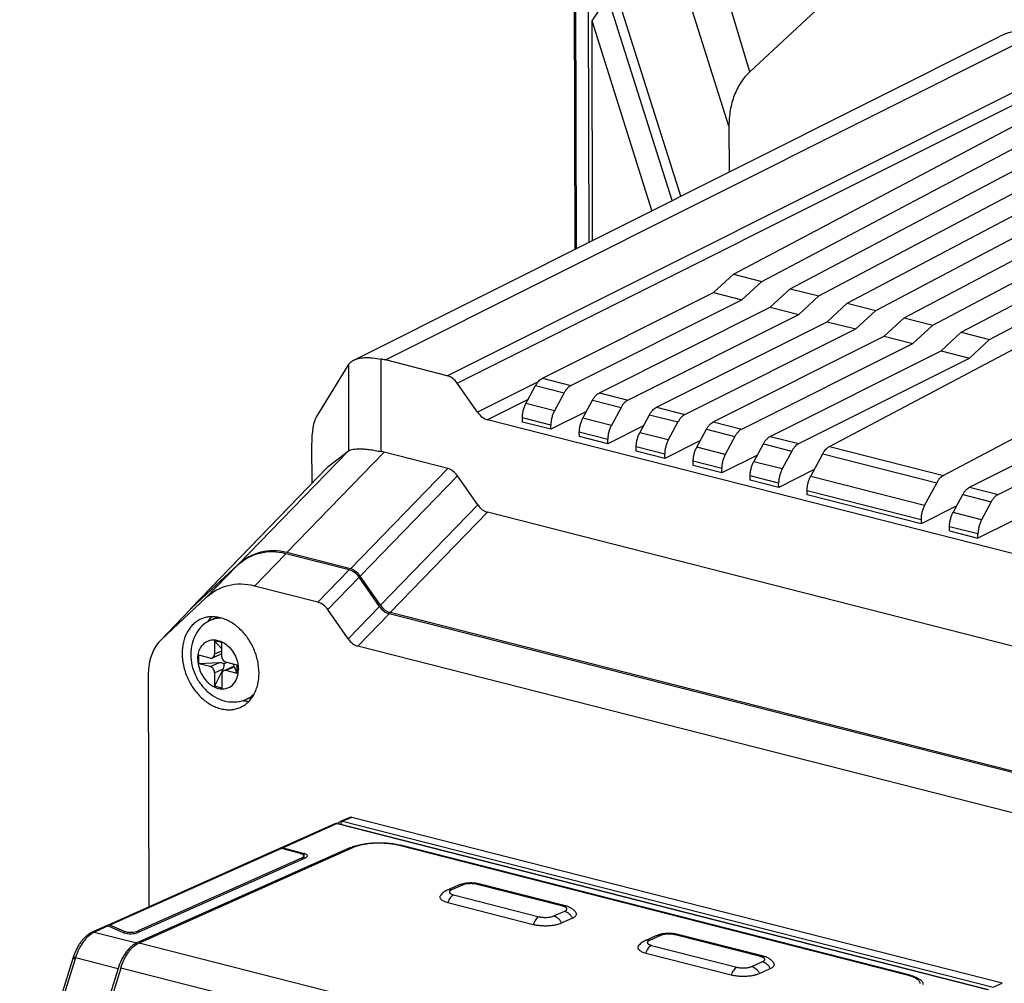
# Model space of a CAD drawing. Header units: millimetres. Extents: x 37 to 570, y 22 to 398.
# Tile 49 of 52: x 414 to 469, y 313 to 366. Entities that reach past the tile are written whole.
import ezdxf

# ---------------------------------------------------------------- set-up
doc = ezdxf.new("R2010")
doc.units = ezdxf.units.MM
doc.header["$LTSCALE"] = 32.67
doc.layers.add('00_COMPONENTS', color=7, linetype='CONTINUOUS')

msp = doc.modelspace()

# ---------------------------------------------------------------- linework, layer by layer
at = {"layer": '00_COMPONENTS', "color": 4}
for p, q in [((454.373, 363.461), (447.917, 385.155)), ((453.215, 360.431), (446.695, 381.075)), ((444.693, 353.598), (444.657, 369.185)), ((450.517, 356.516), (446.724, 368.526)), ((450.037, 356.276), (446.446, 367.644)), ((434.006, 347.364), (470.482, 365.642)), ((437.464, 346.483), (473.958, 364.756)), ((438.028, 346.063), (474.521, 364.337)), ((433.78, 342.244), (433.768, 347.417)), ((431.94, 347.105), (431.951, 342.285)), ((442.789, 346.343), (444.381, 345.937)), ((442.549, 346.144), (439.157, 344.445)), ((442.405, 345.93), (443.997, 345.524)), ((441.993, 345.164), (439.72, 344.026)), ((445.973, 345.531), (447.565, 345.126)), ((443.455, 344.519), (441.863, 344.925)), ((445.589, 345.118), (447.181, 344.712)), ((449.157, 344.72), (450.749, 344.314)), ((443.257, 343.731), (441.665, 344.136)), ((446.639, 343.707), (445.047, 344.113)), ((448.773, 344.306), (450.365, 343.9)), ((452.341, 343.908), (453.933, 343.502)), ((446.441, 342.919), (444.849, 343.325)), ((449.823, 342.895), (448.231, 343.301)), ((451.957, 343.495), (453.549, 343.089)), ((455.525, 343.096), (457.117, 342.69)), ((449.625, 342.107), (448.033, 342.513)), ((453.008, 342.083), (451.416, 342.489)), ((455.141, 342.683), (456.734, 342.277)), ((458.836, 342.534), (465.204, 340.91)), ((425.785, 335.935), (431.931, 342.271)), ((428.503, 336.598), (433.943, 342.207)), ((458.463, 342.126), (464.831, 340.502)), ((430.805, 341.407), (423.212, 333.542)), ((432.051, 335.693), (437.491, 341.302)), ((452.809, 341.295), (451.217, 341.701)), ((456.192, 341.272), (454.6, 341.678)), ((432.596, 335.283), (438.036, 340.892)), ((455.993, 340.484), (454.401, 340.89)), ((457.784, 340.866), (464.152, 339.242)), ((466.669, 340.255), (468.262, 339.849)), ((457.585, 340.078), (463.954, 338.454)), ((466.286, 339.842), (467.878, 339.436)), ((439.172, 339.264), (433.732, 333.655)), ((439.717, 338.854), (434.277, 333.245)), ((467.336, 338.431), (465.744, 338.837)), ((467.138, 337.643), (465.546, 338.048)), ((426.689, 334.729), (428.442, 336.536)), ((423.972, 334.065), (425.725, 335.872)), ((430.238, 333.824), (431.991, 335.631)), ((430.783, 333.414), (432.536, 335.221)), ((433.672, 333.593), (431.919, 331.785)), ((423.155, 333.482), (421.482, 331.749)), ((434.216, 333.183), (432.463, 331.375)), ((424.85, 331.099), (424.453, 330.921)), ((424.216, 330.229), (424.7, 330.445)), ((424.456, 329.886), (424.94, 330.102)), ((425.576, 330.222), (425.092, 330.006)), ((432.127, 321.799), (431.616, 321.585)), ((431.616, 321.585), (467.977, 312.314)), ((431.311, 321.452), (428.295, 320.105)), ((431.311, 321.452), (467.672, 312.181)), ((428.204, 320.065), (418.602, 315.777)), ((432.056, 320.116), (432.056, 320.055)), ((434.859, 320.25), (434.859, 320.21)), ((429.345, 319.541), (429.343, 319.456)), ((429.464, 319.511), (429.471, 319.783)), ((438.315, 318.019), (437.71, 317.748)), ((443.92, 316.841), (439.144, 318.058)), ((437.823, 317.469), (442.599, 316.251)), ((443.427, 316.291), (444.033, 316.561)), ((418.504, 315.733), (417.779, 315.41)), ((419.412, 315.348), (419.391, 315.442)), ((420.209, 315.378), (420.192, 315.454)), ((417.734, 315.389), (420.113, 314.782)), ((449.38, 315.198), (448.775, 314.927)), ((454.985, 314.02), (450.208, 315.237)), ((451.601, 306.782), (420.238, 314.778)), ((448.888, 314.648), (453.664, 313.43)), ((416.659, 313.889), (413.696, 304.349)), ((416.682, 313.962), (419.061, 313.355)), ((450.573, 305.387), (419.21, 313.383)), ((454.492, 313.47), (455.097, 313.74)), ((463.277, 312.963), (463.277, 313.005)), ((467.977, 312.314), (468.488, 312.529))]:
    msp.add_line(p, q, dxfattribs=at)
at = {"layer": '00_COMPONENTS', "color": 7}
for p, q in [((462.527, 371.043), (454.373, 363.461)), ((444.612, 353.557), (444.575, 369.62)), ((445.562, 366.32), (446.446, 367.644)), ((445.396, 353.95), (445.366, 366.941)), ((445.59, 354.048), (445.562, 366.32)), ((448.912, 355.712), (445.562, 366.32)), ((432.235, 347.355), (468.343, 365.449)), ((453.461, 352.16), (477.668, 364.939)), ((455.053, 351.754), (479.26, 364.534)), ((456.645, 351.348), (480.852, 364.128)), ((458.238, 350.942), (482.444, 363.722)), ((459.83, 350.537), (484.036, 363.316)), ((461.422, 350.131), (485.628, 362.91)), ((463.014, 349.725), (487.22, 362.504)), ((464.606, 349.319), (488.812, 362.098)), ((466.198, 348.913), (490.404, 361.692)), ((467.79, 348.507), (491.996, 361.287)), ((458.836, 342.534), (493.588, 360.881)), ((453.215, 360.431), (453.221, 357.871)), ((499.956, 359.257), (465.204, 340.91)), ((452.342, 351.127), (453.461, 352.16)), ((453.461, 352.16), (455.053, 351.754)), ((453.934, 350.721), (455.053, 351.754)), ((455.526, 350.315), (456.645, 351.348)), ((456.645, 351.348), (458.238, 350.942)), ((442.789, 346.343), (452.342, 351.127)), ((444.381, 345.937), (453.934, 350.721)), ((452.342, 351.127), (453.934, 350.721)), ((457.118, 349.909), (458.238, 350.942)), ((445.973, 345.531), (455.526, 350.315)), ((455.526, 350.315), (457.118, 349.909)), ((458.71, 349.503), (459.83, 350.537)), ((459.83, 350.537), (461.422, 350.131)), ((460.302, 349.097), (461.422, 350.131)), ((447.565, 345.126), (457.118, 349.909)), ((461.894, 348.692), (463.014, 349.725)), ((463.014, 349.725), (464.606, 349.319)), ((449.157, 344.72), (458.71, 349.503)), ((450.749, 344.314), (460.302, 349.097)), ((458.71, 349.503), (460.302, 349.097)), ((463.486, 348.286), (464.606, 349.319)), ((452.341, 343.908), (461.894, 348.692)), ((461.894, 348.692), (463.486, 348.286)), ((465.078, 347.88), (466.198, 348.913)), ((466.198, 348.913), (467.79, 348.507)), ((466.67, 347.474), (467.79, 348.507)), ((453.933, 343.502), (463.486, 348.286)), ((437.464, 346.483), (434.006, 347.364)), ((455.525, 343.096), (465.078, 347.88)), ((457.117, 342.69), (466.67, 347.474)), ((465.078, 347.88), (466.67, 347.474)), ((431.913, 347.063), (430.157, 344.215)), ((439.157, 344.445), (438.028, 346.063)), ((441.863, 344.925), (442.405, 345.93)), ((443.997, 345.524), (443.455, 344.519)), ((445.047, 344.113), (445.589, 345.118)), ((447.181, 344.712), (446.639, 343.707)), ((466.669, 340.255), (476.222, 345.039)), ((468.262, 339.849), (477.814, 344.633)), ((441.666, 343.896), (441.665, 344.136)), ((445.249, 344.488), (443.258, 343.49)), ((448.231, 343.301), (448.773, 344.306)), ((480.852, 333.54), (439.72, 344.026)), ((443.258, 343.49), (441.666, 343.896)), ((443.258, 343.49), (443.257, 343.731)), ((448.434, 343.676), (446.442, 342.679)), ((450.365, 343.9), (449.823, 342.895)), ((444.85, 343.084), (444.849, 343.325)), ((446.442, 342.679), (444.85, 343.084)), ((451.416, 342.489), (451.957, 343.495)), ((453.549, 343.089), (453.008, 342.083)), ((429.885, 342.6), (429.89, 340.463)), ((446.442, 342.679), (446.441, 342.919)), ((448.034, 342.273), (448.033, 342.513)), ((451.618, 342.864), (449.626, 341.867)), ((454.6, 341.678), (455.141, 342.683)), ((430.805, 341.407), (431.931, 342.271)), ((437.491, 341.302), (433.943, 342.207)), ((449.626, 341.867), (448.034, 342.273)), ((449.626, 341.867), (449.625, 342.107)), ((454.802, 342.052), (452.81, 341.055)), ((456.734, 342.277), (456.192, 341.272)), ((457.784, 340.866), (458.463, 342.126)), ((430.777, 341.382), (423.156, 333.487)), ((451.218, 341.461), (451.217, 341.701)), ((452.81, 341.055), (451.218, 341.461)), ((452.81, 341.055), (452.809, 341.295)), ((439.172, 339.264), (438.036, 340.892)), ((454.402, 340.649), (454.401, 340.89)), ((457.986, 341.241), (455.994, 340.243)), ((455.994, 340.243), (454.402, 340.649)), ((455.994, 340.243), (455.993, 340.484)), ((464.831, 340.502), (464.152, 339.242)), ((457.586, 339.837), (457.585, 340.078)), ((463.954, 338.214), (457.586, 339.837)), ((465.744, 338.837), (466.286, 339.842)), ((465.946, 339.211), (463.954, 338.214)), ((467.878, 339.436), (467.336, 338.431)), ((480.879, 328.36), (439.717, 338.854)), ((463.954, 338.454), (463.954, 338.214)), ((465.546, 337.808), (465.546, 338.048)), ((469.13, 338.4), (467.138, 337.402)), ((465.546, 337.808), (467.138, 337.402)), ((467.138, 337.402), (467.138, 337.643)), ((431.991, 335.631), (428.442, 336.536)), ((432.051, 335.693), (428.503, 336.598)), ((425.725, 335.872), (423.155, 333.482)), ((425.785, 335.935), (423.212, 333.542)), ((433.732, 333.655), (432.596, 335.283)), ((430.238, 333.824), (426.689, 334.729)), ((433.672, 333.593), (432.536, 335.221)), ((423.972, 334.065), (421.482, 331.749)), ((423.084, 333.412), (421.426, 331.695)), ((431.919, 331.785), (430.783, 333.414)), ((475.378, 322.689), (434.216, 333.183)), ((475.439, 322.751), (434.277, 333.245)), ((424.194, 332.909), (424.187, 332.901)), ((424.615, 332.992), (424.27, 332.837)), ((424.451, 331.674), (424.453, 330.921)), ((424.451, 331.674), (424.85, 331.234)), ((424.849, 331.573), (424.451, 331.674)), ((424.849, 331.573), (424.851, 330.82)), ((423.579, 330.392), (423.578, 330.862)), ((424.215, 330.7), (423.578, 330.862)), ((424.851, 330.938), (424.337, 330.708)), ((473.625, 320.882), (432.463, 331.375)), ((424.7, 330.445), (423.579, 330.392)), ((424.216, 330.229), (423.579, 330.392)), ((424.998, 330.377), (425.121, 330.466)), ((425.727, 330.314), (425.091, 330.477)), ((425.534, 330.253), (425.519, 330.364)), ((425.728, 329.844), (425.727, 330.314)), ((420.751, 329.794), (420.781, 316.796)), ((424.456, 329.886), (424.457, 329.133)), ((424.94, 330.102), (424.457, 329.133)), ((424.854, 329.785), (424.855, 329.032)), ((425.547, 330.255), (424.97, 329.998)), ((425.728, 329.844), (425.092, 330.006)), ((425.728, 329.844), (425.576, 330.222)), ((424.855, 329.032), (424.457, 329.133)), ((426.593, 328.563), (426.247, 328.409)), ((431.366, 321.456), (431.383, 321.481)), ((432.022, 321.795), (431.499, 321.578)), ((468.488, 312.529), (432.127, 321.799)), ((431.189, 321.444), (428.176, 320.098)), ((431.361, 321.458), (467.722, 312.187)), ((428.085, 320.057), (418.512, 315.783)), ((432.056, 320.116), (420.113, 314.782)), ((432.176, 320.109), (420.238, 314.778)), ((429.264, 319.774), (428.204, 320.065)), ((428.295, 320.105), (429.471, 319.783)), ((463.186, 312.988), (434.768, 320.233)), ((463.277, 313.005), (434.859, 320.25)), ((429.552, 319.55), (420.19, 315.369)), ((429.345, 319.541), (420.192, 315.454)), ((429.447, 319.642), (429.444, 319.501)), ((438.062, 318.001), (437.457, 317.731)), ((444.076, 316.858), (439.3, 318.076)), ((437.5, 317.042), (442.277, 315.824)), ((443.853, 315.9), (444.458, 316.17)), ((418.414, 315.739), (417.652, 315.399)), ((418.504, 315.733), (419.389, 315.357)), ((419.391, 315.442), (418.602, 315.777)), ((417.621, 315.385), (417.607, 315.378)), ((417.637, 315.392), (417.621, 315.385)), ((417.652, 315.399), (417.637, 315.392)), ((449.127, 315.18), (448.521, 314.91)), ((455.14, 314.037), (450.364, 315.255)), ((416.533, 313.919), (413.562, 304.351)), ((416.541, 313.943), (416.533, 313.919)), ((416.549, 313.967), (416.541, 313.943)), ((416.555, 313.988), (416.549, 313.967)), ((448.565, 314.221), (453.341, 313.003)), ((419.061, 313.355), (416.995, 306.702)), ((419.21, 313.383), (417.128, 306.68)), ((454.918, 313.079), (455.523, 313.349))]:
    msp.add_line(p, q, dxfattribs=at)
msp.add_lwpolyline([(417.607, 315.378), (417.581, 315.365), (417.543, 315.346), (417.506, 315.325), (417.469, 315.303), (417.432, 315.279), (417.395, 315.254), (417.358, 315.227), (417.322, 315.199), (417.286, 315.169), (417.251, 315.138), (417.215, 315.106), (417.181, 315.072), (417.147, 315.037), (417.113, 315.001), (417.08, 314.963), (417.047, 314.925), (417.015, 314.885), (416.984, 314.844), (416.954, 314.802), (416.924, 314.759), (416.894, 314.715), (416.866, 314.67), (416.838, 314.624), (416.811, 314.577), (416.785, 314.53), (416.76, 314.482), (416.735, 314.433), (416.712, 314.383), (416.689, 314.333), (416.667, 314.283), (416.645, 314.232), (416.625, 314.181), (416.605, 314.13), (416.586, 314.078), (416.568, 314.026), (416.555, 313.988)], dxfattribs=at)
for centre, radius, start, end in [((425.63, 331.757), 1.841, 142.8436, 148.0896), ((425.559, 331.809), 1.753, 139.7193, 142.8079), ((425.519, 331.843), 1.7, 136.4955, 139.7112), ((426.353, 330.158), 1.856, 259.9172, 263.7372), ((426.342, 330.061), 1.759, 263.7421, 269.9013), ((426.341, 329.986), 1.684, 269.948, 271.6392), ((437.369, 317.478), 0.36, 227.8758, 229.3365), ((444.369, 316.541), 0.369, 310.9109, 311.2898), ((448.433, 314.657), 0.36, 227.8758, 229.3365), ((455.433, 313.72), 0.369, 310.9109, 311.2898)]:
    msp.add_arc(centre, radius, start, end, dxfattribs=at)
at = {"layer": '00_COMPONENTS', "color": 4}
for centre, radius, start, end in [((424.105, 330.183), 1.627, 46.094, 47.138), ((438.205, 317.681), 0.35, 112.2725, 114.0637), ((417.682, 315.219), 0.176, 102.316, 115.008), ((418.948, 312.792), 2.867, 114.0605, 115.0587), ((449.269, 314.86), 0.35, 112.2725, 114.0637), ((420.628, 312.656), 4.157, 161.6969, 162.7445)]:
    msp.add_arc(centre, radius, start, end, dxfattribs=at)
at = {"layer": '00_COMPONENTS', "color": 7}
for centre, major_axis, ratio, start_param, end_param in [((470.493, 360.934), (-2.035, 4.569), 0.748507, -0.534085, 0.034033), ((434.017, 342.656), (-2.035, 4.569), 0.748507, -0.534085, -0.474136), ((433.003, 342.147), (-0.716, 5.212), 0.259427, 0.280243, 0.305004), ((437.467, 345.541), (-0.407, 0.914), 0.748515, -1.319176, -0.534081), ((430.83, 341.297), (-0.434, 3.108), 0.270071, 0.315418, 1.100507), ((439.718, 344.968), (-0.407, 0.914), 0.748515, -4.460769, -3.675674), ((432.987, 336.184), (-0.929, 6.143), 0.198472, 0.091216, 0.109145), ((433.954, 337.181), (-1.718, 4.975), 0.721628, -0.443484, -0.402504), ((431.465, 337.775), (-0.582, 3.667), 0.203751, 0.110132, 0.152336), ((437.494, 340.297), (-0.344, 0.995), 0.721628, -1.196012, -0.443484), ((439.715, 339.859), (-0.344, 0.995), 0.721628, -4.337605, -3.585077), ((428.454, 331.51), (-1.718, 4.975), 0.721628, -0.443484, 0.309043), ((428.514, 331.572), (-1.718, 4.975), 0.721628, -0.443484, 0.309043), ((431.993, 334.626), (-0.344, 0.995), 0.721628, -1.196012, -0.443484), ((432.054, 334.688), (-0.344, 0.995), 0.721628, -1.196012, -0.443484), ((426.701, 329.703), (-1.718, 4.975), 0.721628, -0.443484, 0.309043), ((430.24, 332.819), (-0.344, 0.995), 0.721628, -1.196012, -0.443484), ((434.214, 334.188), (-0.344, 0.995), 0.721628, -4.337605, -3.585077), ((434.274, 334.25), (-0.344, 0.995), 0.721628, -4.337605, -3.585077), ((424.813, 330.885), (-1.098, 2.946), 0.720373, 0.289755, 0.331959), ((424.871, 330.944), (-1.098, 2.946), 0.720373, 6.57294, 6.633829), ((423.141, 329.152), (-1.098, 2.946), 0.720373, 0.289755, 1.096305), ((432.461, 332.38), (-0.344, 0.995), 0.721628, -4.337605, -3.585077), ((424.701, 330.163), (0.42, 0.036), 0.669022, 0.729892, 1.51529), ((424.701, 330.163), (0.223, 0.345), 0.578984, -1.378354, -0.592956), ((425.577, 329.94), (-0.027, 0.316), 0.159714, -0.479518, 0.055506), ((432.377, 321.652), (0.331, -0.151), 0.1376, 2.485561, 2.546041), ((428.198, 319.779), (-0.102, 0.283), 0.739452, -0.479547, 0.055495), ((428.289, 319.82), (-0.102, 0.283), 0.739451, -0.479544, 0.281275), ((428.947, 319.642), (0.5, 0.001), 0.338049, -0.651329, 0.883803), ((429.154, 319.651), (0.5, 0.001), 0.338049, 5.631857, 7.166986), ((418.562, 315.477), (-0.156, 0.258), 0.489815, -0.595452, -0.060409), ((418.66, 315.52), (-0.156, 0.258), 0.489815, -0.595453, 0.308457), ((419.794, 315.555), (0.509, 0.01), 0.341831, -2.490935, -0.680063), ((419.792, 315.471), (0.509, 0.01), 0.341831, -2.490937, -0.680063)]:
    msp.add_ellipse(centre, major_axis=major_axis, ratio=ratio, start_param=start_param, end_param=end_param, dxfattribs=at)
for points, knots in [([(454.373, 363.461), (454.28, 363.375), (454.104, 363.188), (453.79, 362.766), (453.546, 362.279), (453.376, 361.751), (453.249, 361.178), (453.214, 360.731), (453.215, 360.431)], [0, 0, 0, 0, 0.113919, 0.230435, 0.472686, 0.599285, 0.729501, 1, 1, 1, 1]), ([(431.94, 347.105), (431.975, 347.156), (432.063, 347.254), (432.174, 347.325), (432.235, 347.355)], [0, 0, 0, 0, 0.479125, 1, 1, 1, 1]), ([(432.235, 347.355), (432.32, 347.398), (432.466, 347.446), (432.676, 347.482), (432.86, 347.497), (433.063, 347.498), (433.368, 347.481), (433.605, 347.446), (433.768, 347.417)], [0, 0, 0, 0, 0.185069, 0.292133, 0.410222, 0.539983, 0.681691, 1, 1, 1, 1]), ([(442.405, 345.93), (442.431, 345.977), (442.485, 346.065), (442.578, 346.182), (442.678, 346.277), (442.752, 346.325), (442.789, 346.343)], [0, 0, 0, 0, 0.28052, 0.542445, 0.782622, 1, 1, 1, 1]), ([(444.381, 345.937), (444.344, 345.919), (444.27, 345.871), (444.17, 345.777), (444.077, 345.66), (444.023, 345.571), (443.997, 345.524)], [0, 0, 0, 0, 0.217378, 0.457555, 0.71948, 1, 1, 1, 1]), ([(445.589, 345.118), (445.615, 345.165), (445.669, 345.254), (445.762, 345.371), (445.862, 345.465), (445.936, 345.513), (445.973, 345.531)], [0, 0, 0, 0, 0.28052, 0.542445, 0.782622, 1, 1, 1, 1]), ([(441.665, 344.136), (441.665, 344.204), (441.674, 344.34), (441.712, 344.543), (441.775, 344.74), (441.831, 344.865), (441.863, 344.925)], [0, 0, 0, 0, 0.246016, 0.499609, 0.753402, 1, 1, 1, 1]), ([(447.565, 345.126), (447.528, 345.107), (447.454, 345.059), (447.354, 344.965), (447.261, 344.848), (447.207, 344.759), (447.181, 344.712)], [0, 0, 0, 0, 0.217378, 0.457555, 0.71948, 1, 1, 1, 1]), ([(448.773, 344.306), (448.799, 344.353), (448.853, 344.442), (448.946, 344.559), (449.046, 344.653), (449.12, 344.701), (449.157, 344.72)], [0, 0, 0, 0, 0.28052, 0.542445, 0.782622, 1, 1, 1, 1]), ([(443.455, 344.519), (443.423, 344.459), (443.367, 344.334), (443.304, 344.137), (443.266, 343.935), (443.257, 343.798), (443.257, 343.731)], [0, 0, 0, 0, 0.246598, 0.500391, 0.753984, 1, 1, 1, 1]), ([(444.849, 343.325), (444.849, 343.392), (444.858, 343.529), (444.896, 343.732), (444.959, 343.929), (445.015, 344.053), (445.047, 344.113)], [0, 0, 0, 0, 0.246016, 0.499609, 0.753402, 1, 1, 1, 1]), ([(450.749, 344.314), (450.712, 344.295), (450.638, 344.247), (450.538, 344.153), (450.445, 344.036), (450.391, 343.948), (450.365, 343.9)], [0, 0, 0, 0, 0.217378, 0.457555, 0.71948, 1, 1, 1, 1]), ([(446.639, 343.707), (446.607, 343.648), (446.551, 343.523), (446.489, 343.326), (446.45, 343.123), (446.441, 342.986), (446.441, 342.919)], [0, 0, 0, 0, 0.246598, 0.500391, 0.753984, 1, 1, 1, 1]), ([(451.957, 343.495), (451.983, 343.542), (452.037, 343.63), (452.13, 343.747), (452.23, 343.841), (452.304, 343.889), (452.341, 343.908)], [0, 0, 0, 0, 0.28052, 0.542445, 0.782622, 1, 1, 1, 1]), ([(453.933, 343.502), (453.896, 343.484), (453.823, 343.436), (453.722, 343.341), (453.629, 343.224), (453.575, 343.136), (453.549, 343.089)], [0, 0, 0, 0, 0.217378, 0.457555, 0.71948, 1, 1, 1, 1]), ([(448.033, 342.513), (448.033, 342.58), (448.042, 342.717), (448.081, 342.92), (448.143, 343.117), (448.199, 343.242), (448.231, 343.301)], [0, 0, 0, 0, 0.246016, 0.499609, 0.753402, 1, 1, 1, 1]), ([(455.141, 342.683), (455.167, 342.73), (455.221, 342.818), (455.314, 342.935), (455.415, 343.03), (455.488, 343.078), (455.525, 343.096)], [0, 0, 0, 0, 0.28052, 0.542445, 0.782622, 1, 1, 1, 1]), ([(431.951, 342.285), (431.986, 342.308), (432.069, 342.346), (432.215, 342.382), (432.395, 342.401), (432.609, 342.403), (432.857, 342.388), (433.138, 342.357), (433.449, 342.309), (433.666, 342.267), (433.78, 342.244)], [0, 0, 0, 0, 0.065953, 0.145976, 0.242667, 0.357471, 0.491, 0.643174, 0.813276, 1, 1, 1, 1]), ([(449.823, 342.895), (449.791, 342.836), (449.735, 342.711), (449.673, 342.514), (449.634, 342.311), (449.625, 342.174), (449.625, 342.107)], [0, 0, 0, 0, 0.246598, 0.500391, 0.753984, 1, 1, 1, 1]), ([(451.217, 341.701), (451.217, 341.769), (451.226, 341.905), (451.265, 342.108), (451.327, 342.305), (451.384, 342.43), (451.416, 342.489)], [0, 0, 0, 0, 0.246016, 0.499609, 0.753402, 1, 1, 1, 1]), ([(457.117, 342.69), (457.08, 342.672), (457.007, 342.624), (456.906, 342.53), (456.813, 342.413), (456.759, 342.324), (456.734, 342.277)], [0, 0, 0, 0, 0.217378, 0.457555, 0.71948, 1, 1, 1, 1]), ([(458.463, 342.126), (458.488, 342.172), (458.54, 342.258), (458.631, 342.373), (458.729, 342.466), (458.8, 342.515), (458.836, 342.534)], [0, 0, 0, 0, 0.279511, 0.541063, 0.781606, 1, 1, 1, 1]), ([(453.008, 342.083), (452.976, 342.024), (452.919, 341.899), (452.857, 341.702), (452.818, 341.499), (452.809, 341.363), (452.809, 341.295)], [0, 0, 0, 0, 0.246598, 0.500391, 0.753984, 1, 1, 1, 1]), ([(454.401, 340.89), (454.401, 340.957), (454.41, 341.093), (454.449, 341.296), (454.511, 341.493), (454.568, 341.618), (454.6, 341.678)], [0, 0, 0, 0, 0.246016, 0.499609, 0.753402, 1, 1, 1, 1]), ([(456.192, 341.272), (456.16, 341.212), (456.103, 341.087), (456.041, 340.89), (456.002, 340.688), (455.993, 340.551), (455.993, 340.484)], [0, 0, 0, 0, 0.246598, 0.500391, 0.753984, 1, 1, 1, 1]), ([(457.585, 340.078), (457.585, 340.145), (457.594, 340.282), (457.633, 340.485), (457.695, 340.682), (457.752, 340.807), (457.784, 340.866)], [0, 0, 0, 0, 0.246016, 0.499609, 0.753402, 1, 1, 1, 1]), ([(465.204, 340.91), (465.168, 340.891), (465.097, 340.843), (464.999, 340.75), (464.908, 340.635), (464.856, 340.548), (464.831, 340.502)], [0, 0, 0, 0, 0.218394, 0.458937, 0.720489, 1, 1, 1, 1]), ([(466.286, 339.842), (466.311, 339.889), (466.365, 339.977), (466.458, 340.094), (466.559, 340.189), (466.632, 340.237), (466.669, 340.255)], [0, 0, 0, 0, 0.28052, 0.542445, 0.782622, 1, 1, 1, 1]), ([(468.262, 339.849), (468.224, 339.831), (468.151, 339.783), (468.05, 339.689), (467.957, 339.571), (467.903, 339.483), (467.878, 339.436)], [0, 0, 0, 0, 0.217378, 0.457555, 0.71948, 1, 1, 1, 1]), ([(464.152, 339.242), (464.12, 339.183), (464.063, 339.058), (464.001, 338.861), (463.962, 338.658), (463.953, 338.522), (463.954, 338.454)], [0, 0, 0, 0, 0.246598, 0.500391, 0.753984, 1, 1, 1, 1]), ([(465.546, 338.048), (465.545, 338.116), (465.554, 338.252), (465.593, 338.455), (465.655, 338.652), (465.712, 338.777), (465.744, 338.837)], [0, 0, 0, 0, 0.246016, 0.499609, 0.753402, 1, 1, 1, 1]), ([(467.336, 338.431), (467.304, 338.371), (467.247, 338.246), (467.185, 338.049), (467.146, 337.847), (467.137, 337.71), (467.138, 337.643)], [0, 0, 0, 0, 0.246598, 0.500391, 0.753984, 1, 1, 1, 1]), ([(423.692, 332.88), (423.612, 332.845), (423.457, 332.759), (423.249, 332.591), (423.067, 332.387), (422.914, 332.149), (422.794, 331.883), (422.675, 331.49), (422.643, 331.175), (422.643, 330.963)], [0, 0, 0, 0, 0.113464, 0.228384, 0.346067, 0.467556, 0.59356, 0.724426, 1, 1, 1, 1]), ([(424.27, 332.837), (424.093, 332.758), (423.761, 332.54), (423.392, 332.072), (423.17, 331.513), (423.124, 331.112), (423.124, 330.91)], [0, 0, 0, 0, 0.246293, 0.49349, 0.744421, 1, 1, 1, 1]), ([(426.942, 329.867), (426.941, 330.095), (426.888, 330.559), (426.705, 331.116), (426.495, 331.538), (426.247, 331.932), (425.877, 332.361), (425.434, 332.692), (425.057, 332.875), (424.773, 332.967), (424.49, 333.015), (424.212, 333.018), (423.943, 332.975), (423.773, 332.917), (423.692, 332.88)], [0, 0, 0, 0, 0.133234, 0.270628, 0.339722, 0.408327, 0.541943, 0.668356, 0.728369, 0.786116, 0.841751, 0.895598, 0.948142, 1, 1, 1, 1]), ([(424.187, 332.901), (424.185, 332.898), (424.18, 332.892), (424.175, 332.885), (424.172, 332.881), (424.17, 332.879), (424.169, 332.878), (424.168, 332.876), (424.165, 332.873), (424.162, 332.868), (424.158, 332.863), (424.153, 332.857), (424.15, 332.852), (424.147, 332.849), (424.146, 332.847), (424.145, 332.846), (424.144, 332.844), (424.142, 332.841), (424.139, 332.837), (424.136, 332.832), (424.133, 332.829), (424.131, 332.826), (424.13, 332.824), (424.129, 332.823), (424.128, 332.822), (424.127, 332.82), (424.124, 332.817), (424.121, 332.812), (424.117, 332.806), (424.112, 332.798), (424.105, 332.789), (424.097, 332.777), (424.09, 332.767), (424.085, 332.759), (424.081, 332.752), (424.075, 332.742), (424.07, 332.735), (424.067, 332.731)], [0, 0, 0, 0, 0.0625, 0.125, 0.140625, 0.15625, 0.164062, 0.171875, 0.1875, 0.21875, 0.25, 0.28125, 0.3125, 0.328125, 0.335938, 0.34375, 0.359375, 0.375, 0.40625, 0.4375, 0.46875, 0.484375, 0.492188, 0.5, 0.507812, 0.515625, 0.53125, 0.5625, 0.59375, 0.625, 0.6875, 0.75, 0.8125, 0.84375, 0.875, 0.9375, 1, 1, 1, 1]), ([(424.286, 333.014), (424.278, 333.006), (424.263, 332.99), (424.245, 332.97), (424.232, 332.955), (424.225, 332.947), (424.221, 332.942), (424.217, 332.937), (424.215, 332.935), (424.213, 332.933), (424.212, 332.932), (424.211, 332.93), (424.21, 332.929), (424.206, 332.924), (424.201, 332.918), (424.196, 332.912), (424.194, 332.909)], [0, 0, 0, 0, 0.25, 0.5, 0.625, 0.6875, 0.75, 0.78125, 0.8125, 0.828125, 0.835938, 0.84375, 0.859375, 0.875, 0.9375, 1, 1, 1, 1]), ([(422.643, 330.963), (422.644, 330.735), (422.698, 330.271), (422.88, 329.714), (423.09, 329.292), (423.338, 328.899), (423.708, 328.469), (424.151, 328.138), (424.528, 327.956), (424.812, 327.863), (425.095, 327.815), (425.374, 327.812), (425.642, 327.855), (425.812, 327.914), (425.893, 327.95)], [0, 0, 0, 0, 0.133234, 0.270628, 0.339722, 0.408327, 0.541943, 0.668356, 0.728369, 0.786116, 0.841751, 0.895598, 0.948142, 1, 1, 1, 1]), ([(423.124, 330.91), (423.125, 330.511), (423.268, 329.903), (423.679, 329.214), (424.089, 328.776), (424.58, 328.448), (425.13, 328.26), (425.705, 328.233), (426.076, 328.332), (426.247, 328.409)], [0, 0, 0, 0, 0.255407, 0.384476, 0.51172, 0.6364, 0.758811, 0.87956, 1, 1, 1, 1]), ([(424.337, 330.708), (424.373, 330.724), (424.437, 330.789), (424.453, 330.876), (424.453, 330.921)], [0, 0, 0, 0, 0.465598, 1, 1, 1, 1]), ([(424.215, 330.7), (424.225, 330.697), (424.266, 330.69), (424.309, 330.696), (424.337, 330.708)], [0, 0, 0, 0, 0.260455, 1, 1, 1, 1]), ([(424.851, 330.82), (424.851, 330.744), (424.899, 330.596), (425.023, 330.494), (425.091, 330.477)], [0, 0, 0, 0, 0.520383, 1, 1, 1, 1]), ([(424.456, 329.886), (424.455, 329.962), (424.408, 330.11), (424.284, 330.212), (424.216, 330.229)], [0, 0, 0, 0, 0.520383, 1, 1, 1, 1]), ([(424.97, 329.998), (424.934, 329.982), (424.87, 329.917), (424.853, 329.83), (424.854, 329.785)], [0, 0, 0, 0, 0.465598, 1, 1, 1, 1]), ([(425.092, 330.006), (425.081, 330.009), (425.041, 330.016), (424.998, 330.01), (424.97, 329.998)], [0, 0, 0, 0, 0.260455, 1, 1, 1, 1]), ([(425.893, 327.95), (425.973, 327.985), (426.128, 328.071), (426.336, 328.239), (426.518, 328.444), (426.671, 328.681), (426.791, 328.947), (426.91, 329.34), (426.942, 329.655), (426.942, 329.867)], [0, 0, 0, 0, 0.113464, 0.228384, 0.346067, 0.467556, 0.59356, 0.724426, 1, 1, 1, 1]), ([(426.028, 328.33), (426.031, 328.33), (426.036, 328.329), (426.043, 328.328), (426.047, 328.327), (426.049, 328.327), (426.05, 328.326), (426.052, 328.326), (426.055, 328.326), (426.06, 328.325), (426.067, 328.324), (426.077, 328.322), (426.092, 328.32), (426.11, 328.317), (426.133, 328.315), (426.151, 328.313), (426.164, 328.311), (426.172, 328.31), (426.18, 328.31), (426.19, 328.309), (426.198, 328.308), (426.202, 328.308)], [0, 0, 0, 0, 0.0625, 0.125, 0.140625, 0.15625, 0.164062, 0.171875, 0.1875, 0.21875, 0.25, 0.3125, 0.375, 0.5, 0.625, 0.75, 0.8125, 0.84375, 0.875, 0.9375, 1, 1, 1, 1]), ([(426.202, 328.308), (426.203, 328.308), (426.205, 328.307), (426.207, 328.307), (426.208, 328.307), (426.209, 328.307), (426.209, 328.307), (426.21, 328.307), (426.212, 328.307), (426.214, 328.307), (426.218, 328.307), (426.222, 328.306), (426.23, 328.306), (426.239, 328.305), (426.248, 328.305), (426.255, 328.304), (426.26, 328.304), (426.264, 328.304), (426.266, 328.304), (426.268, 328.304), (426.269, 328.304), (426.27, 328.304), (426.272, 328.303), (426.276, 328.303), (426.282, 328.303), (426.288, 328.303), (426.291, 328.303)], [0, 0, 0, 0, 0.0625, 0.125, 0.140625, 0.15625, 0.164062, 0.171875, 0.1875, 0.21875, 0.25, 0.3125, 0.375, 0.5, 0.625, 0.6875, 0.75, 0.78125, 0.8125, 0.828125, 0.835938, 0.84375, 0.859375, 0.875, 0.9375, 1, 1, 1, 1]), ([(426.291, 328.303), (426.298, 328.303), (426.309, 328.302), (426.322, 328.302), (426.329, 328.302), (426.335, 328.302), (426.34, 328.302), (426.344, 328.302), (426.347, 328.302), (426.348, 328.302), (426.349, 328.302), (426.35, 328.302), (426.353, 328.302), (426.356, 328.302), (426.36, 328.302), (426.364, 328.302), (426.368, 328.302), (426.371, 328.302), (426.373, 328.302), (426.377, 328.302), (426.382, 328.303), (426.387, 328.303), (426.389, 328.303)], [0, 0, 0, 0, 0.25, 0.375, 0.4375, 0.5, 0.5625, 0.625, 0.640625, 0.65625, 0.664062, 0.671875, 0.6875, 0.71875, 0.75, 0.78125, 0.8125, 0.828125, 0.84375, 0.875, 0.9375, 1, 1, 1, 1]), ([(431.499, 321.578), (431.476, 321.568), (431.431, 321.541), (431.397, 321.502), (431.383, 321.481)], [0, 0, 0, 0, 0.49992, 1, 1, 1, 1]), ([(432.114, 321.802), (432.099, 321.806), (432.067, 321.809), (432.036, 321.801), (432.022, 321.795)], [0, 0, 0, 0, 0.504808, 1, 1, 1, 1]), ([(431.361, 321.458), (431.332, 321.465), (431.273, 321.47), (431.216, 321.455), (431.189, 321.444)], [0, 0, 0, 0, 0.500177, 1, 1, 1, 1]), ([(432.056, 320.116), (432.143, 320.154), (432.335, 320.222), (432.651, 320.298), (433.004, 320.353), (433.381, 320.383), (433.769, 320.389), (434.152, 320.369), (434.516, 320.325), (434.749, 320.278), (434.859, 320.25)], [0, 0, 0, 0, 0.099833, 0.214822, 0.341612, 0.476116, 0.613825, 0.750056, 0.880206, 1, 1, 1, 1]), ([(434.768, 320.233), (434.666, 320.259), (434.451, 320.302), (434.114, 320.343), (433.76, 320.361), (433.401, 320.356), (433.052, 320.328), (432.725, 320.278), (432.434, 320.208), (432.256, 320.144), (432.176, 320.109)], [0, 0, 0, 0, 0.119795, 0.249945, 0.386175, 0.523884, 0.658388, 0.785178, 0.900166, 1, 1, 1, 1]), ([(437.457, 317.731), (437.384, 317.698), (437.278, 317.637), (437.158, 317.527), (437.106, 317.461), (437.083, 317.427)], [0, 0, 0, 0, 0.490884, 0.743102, 1, 1, 1, 1]), ([(439.3, 318.076), (439.198, 318.102), (438.986, 318.135), (438.718, 318.139), (438.503, 318.119), (438.3, 318.086), (438.153, 318.042), (438.062, 318.001)], [0, 0, 0, 0, 0.249194, 0.509322, 0.637915, 0.762708, 1, 1, 1, 1]), ([(437.083, 317.427), (437.073, 317.41), (437.06, 317.383), (437.055, 317.345), (437.059, 317.307), (437.081, 317.258), (437.11, 317.227), (437.127, 317.211)], [0, 0, 0, 0, 0.244204, 0.357897, 0.471325, 0.713572, 1, 1, 1, 1]), ([(437.134, 317.205), (437.155, 317.187), (437.203, 317.154), (437.287, 317.111), (437.388, 317.073), (437.462, 317.052), (437.5, 317.042)], [0, 0, 0, 0, 0.199831, 0.433954, 0.701544, 1, 1, 1, 1]), ([(444.66, 316.484), (444.627, 316.535), (444.548, 316.626), (444.404, 316.732), (444.244, 316.808), (444.133, 316.844), (444.076, 316.858)], [0, 0, 0, 0, 0.256435, 0.505869, 0.751138, 1, 1, 1, 1]), ([(444.458, 316.17), (444.488, 316.183), (444.541, 316.21), (444.59, 316.244), (444.611, 316.262)], [0, 0, 0, 0, 0.539999, 1, 1, 1, 1]), ([(444.612, 316.264), (444.63, 316.28), (444.661, 316.312), (444.685, 316.362), (444.689, 316.401), (444.685, 316.44), (444.672, 316.467), (444.66, 316.484)], [0, 0, 0, 0, 0.288999, 0.531709, 0.64466, 0.757572, 1, 1, 1, 1]), ([(442.277, 315.824), (442.339, 315.808), (442.469, 315.782), (442.674, 315.757), (442.89, 315.746), (443.108, 315.749), (443.32, 315.767), (443.519, 315.797), (443.696, 315.84), (443.804, 315.878), (443.853, 315.9)], [0, 0, 0, 0, 0.119796, 0.249945, 0.386175, 0.523884, 0.658389, 0.785178, 0.900165, 1, 1, 1, 1]), ([(448.521, 314.91), (448.449, 314.877), (448.343, 314.816), (448.223, 314.706), (448.171, 314.64), (448.148, 314.606)], [0, 0, 0, 0, 0.490884, 0.743102, 1, 1, 1, 1]), ([(450.364, 315.255), (450.263, 315.281), (450.051, 315.314), (449.782, 315.317), (449.568, 315.298), (449.364, 315.265), (449.218, 315.221), (449.127, 315.18)], [0, 0, 0, 0, 0.249194, 0.509322, 0.637915, 0.762708, 1, 1, 1, 1]), ([(420.113, 314.782), (419.998, 314.731), (419.833, 314.618), (419.64, 314.427), (419.497, 314.252), (419.366, 314.054), (419.206, 313.759), (419.112, 313.52), (419.061, 313.355)], [0, 0, 0, 0, 0.207429, 0.323642, 0.447625, 0.578543, 0.715238, 1, 1, 1, 1]), ([(419.21, 313.383), (419.26, 313.544), (419.352, 313.778), (419.508, 314.066), (419.637, 314.26), (419.776, 314.431), (419.965, 314.618), (420.126, 314.728), (420.238, 314.778)], [0, 0, 0, 0, 0.284762, 0.421457, 0.552375, 0.676358, 0.792571, 1, 1, 1, 1]), ([(448.148, 314.606), (448.137, 314.589), (448.125, 314.562), (448.12, 314.524), (448.124, 314.486), (448.146, 314.437), (448.175, 314.406), (448.192, 314.39)], [0, 0, 0, 0, 0.244204, 0.357897, 0.471325, 0.713572, 1, 1, 1, 1]), ([(448.199, 314.384), (448.219, 314.366), (448.268, 314.333), (448.352, 314.29), (448.453, 314.252), (448.526, 314.231), (448.565, 314.221)], [0, 0, 0, 0, 0.199831, 0.433954, 0.701544, 1, 1, 1, 1]), ([(455.725, 313.663), (455.691, 313.714), (455.612, 313.805), (455.468, 313.911), (455.309, 313.987), (455.197, 314.023), (455.14, 314.037)], [0, 0, 0, 0, 0.256435, 0.505869, 0.751138, 1, 1, 1, 1]), ([(455.523, 313.349), (455.552, 313.362), (455.605, 313.389), (455.655, 313.423), (455.675, 313.441)], [0, 0, 0, 0, 0.539999, 1, 1, 1, 1]), ([(455.677, 313.443), (455.695, 313.459), (455.726, 313.491), (455.749, 313.541), (455.753, 313.58), (455.749, 313.619), (455.736, 313.646), (455.725, 313.663)], [0, 0, 0, 0, 0.288999, 0.531709, 0.64466, 0.757572, 1, 1, 1, 1]), ([(453.341, 313.003), (453.403, 312.987), (453.534, 312.961), (453.739, 312.936), (453.954, 312.925), (454.172, 312.928), (454.385, 312.946), (454.583, 312.976), (454.761, 313.019), (454.869, 313.057), (454.918, 313.079)], [0, 0, 0, 0, 0.119796, 0.249945, 0.386175, 0.523884, 0.658389, 0.785178, 0.900165, 1, 1, 1, 1]), ([(463.916, 312.492), (463.916, 312.516), (463.907, 312.567), (463.867, 312.64), (463.805, 312.709), (463.72, 312.774), (463.614, 312.836), (463.488, 312.893), (463.343, 312.945), (463.24, 312.974), (463.186, 312.988)], [0, 0, 0, 0, 0.078004, 0.163372, 0.261508, 0.375482, 0.506589, 0.654936, 0.819824, 1, 1, 1, 1]), ([(463.277, 313.005), (463.335, 312.99), (463.447, 312.958), (463.603, 312.902), (463.74, 312.84), (463.854, 312.774), (463.946, 312.703), (464.014, 312.629), (464.056, 312.55), (464.066, 312.495), (464.066, 312.469)], [0, 0, 0, 0, 0.180176, 0.345064, 0.49341, 0.624518, 0.738492, 0.836628, 0.921996, 1, 1, 1, 1])]:
    msp.add_open_spline(points, degree=3, knots=knots, dxfattribs=at)
at = {"layer": '00_COMPONENTS', "color": 4}
for points, knots in [([(424.27, 332.837), (424.312, 332.856), (424.484, 332.923), (424.671, 332.953), (424.81, 332.957)], [0, 0, 0, 0, 0.247755, 1, 1, 1, 1]), ([(423.519, 330.642), (423.519, 330.754), (423.543, 330.972), (423.652, 331.272), (423.833, 331.513), (424.074, 331.673), (424.357, 331.74), (424.656, 331.706), (424.952, 331.585), (425.129, 331.452), (425.212, 331.375)], [0, 0, 0, 0, 0.136942, 0.265771, 0.38531, 0.499168, 0.613083, 0.732873, 0.861632, 1, 1, 1, 1]), ([(425.234, 331.355), (425.267, 331.323), (425.396, 331.188), (425.503, 331.032), (425.569, 330.907)], [0, 0, 0, 0, 0.244934, 1, 1, 1, 1]), ([(425.569, 330.907), (425.639, 330.776), (425.745, 330.5), (425.787, 330.207), (425.788, 330.064)], [0, 0, 0, 0, 0.509696, 1, 1, 1, 1]), ([(423.519, 330.642), (423.519, 330.462), (423.584, 330.095), (423.826, 329.6), (424.191, 329.211), (424.63, 328.985), (425.093, 328.963), (425.493, 329.179), (425.738, 329.58), (425.788, 329.898), (425.788, 330.064)], [0, 0, 0, 0, 0.138362, 0.280949, 0.417219, 0.540827, 0.651835, 0.75845, 0.872901, 1, 1, 1, 1]), ([(426.247, 328.409), (426.289, 328.427), (426.452, 328.51), (426.598, 328.627), (426.693, 328.726)], [0, 0, 0, 0, 0.247862, 1, 1, 1, 1]), ([(431.383, 321.481), (431.381, 321.479), (431.377, 321.471), (431.373, 321.462), (431.372, 321.455)], [0, 0, 0, 0, 0.246786, 1, 1, 1, 1]), ([(431.499, 321.578), (431.517, 321.585), (431.556, 321.594), (431.596, 321.59), (431.616, 321.585)], [0, 0, 0, 0, 0.4877, 1, 1, 1, 1]), ([(431.616, 321.585), (431.603, 321.579), (431.577, 321.562), (431.545, 321.524), (431.519, 321.476), (431.507, 321.44), (431.503, 321.421)], [0, 0, 0, 0, 0.205059, 0.445679, 0.715095, 1, 1, 1, 1]), ([(431.189, 321.444), (431.207, 321.452), (431.248, 321.462), (431.29, 321.457), (431.311, 321.452)], [0, 0, 0, 0, 0.487615, 1, 1, 1, 1]), ([(431.361, 321.458), (431.353, 321.46), (431.335, 321.461), (431.319, 321.456), (431.311, 321.452)], [0, 0, 0, 0, 0.479777, 1, 1, 1, 1]), ([(437.71, 317.748), (437.668, 317.759), (437.58, 317.769), (437.495, 317.748), (437.457, 317.731)], [0, 0, 0, 0, 0.512386, 1, 1, 1, 1]), ([(437.71, 317.748), (437.689, 317.739), (437.66, 317.724), (437.627, 317.698), (437.604, 317.675), (437.59, 317.647), (437.589, 317.619), (437.594, 317.599), (437.606, 317.58), (437.629, 317.553), (437.674, 317.522), (437.742, 317.492), (437.794, 317.476), (437.823, 317.469)], [0, 0, 0, 0, 0.145334, 0.206342, 0.260044, 0.349809, 0.390911, 0.43313, 0.479208, 0.531157, 0.656723, 0.813636, 1, 1, 1, 1]), ([(438.315, 318.019), (438.275, 318.029), (438.191, 318.039), (438.109, 318.021), (438.072, 318.005)], [0, 0, 0, 0, 0.51228, 1, 1, 1, 1]), ([(439.144, 318.058), (439.111, 318.067), (439.042, 318.081), (438.897, 318.098), (438.745, 318.101), (438.596, 318.089), (438.491, 318.073), (438.398, 318.05), (438.341, 318.03), (438.315, 318.019)], [0, 0, 0, 0, 0.119816, 0.249982, 0.523811, 0.658336, 0.785145, 0.900149, 1, 1, 1, 1]), ([(439.144, 318.058), (439.169, 318.07), (439.221, 318.085), (439.275, 318.082), (439.3, 318.076)], [0, 0, 0, 0, 0.520217, 1, 1, 1, 1]), ([(437.823, 317.469), (437.788, 317.453), (437.719, 317.407), (437.631, 317.309), (437.555, 317.185), (437.517, 317.091), (437.5, 317.042)], [0, 0, 0, 0, 0.208113, 0.447862, 0.714914, 1, 1, 1, 1]), ([(443.92, 316.841), (443.945, 316.852), (443.997, 316.868), (444.051, 316.864), (444.076, 316.858)], [0, 0, 0, 0, 0.520217, 1, 1, 1, 1]), ([(444.033, 316.561), (444.054, 316.57), (444.083, 316.586), (444.116, 316.611), (444.138, 316.635), (444.153, 316.662), (444.154, 316.69), (444.148, 316.71), (444.137, 316.73), (444.114, 316.756), (444.069, 316.787), (444.001, 316.818), (443.949, 316.833), (443.92, 316.841)], [0, 0, 0, 0, 0.145334, 0.206342, 0.260044, 0.349809, 0.390911, 0.43313, 0.479208, 0.531157, 0.656723, 0.813636, 1, 1, 1, 1]), ([(444.033, 316.561), (444.077, 316.55), (444.165, 316.513), (444.282, 316.425), (444.384, 316.31), (444.436, 316.218), (444.458, 316.17)], [0, 0, 0, 0, 0.228553, 0.473968, 0.733107, 1, 1, 1, 1]), ([(442.599, 316.251), (442.564, 316.235), (442.496, 316.189), (442.407, 316.091), (442.332, 315.967), (442.293, 315.874), (442.277, 315.824)], [0, 0, 0, 0, 0.208113, 0.447862, 0.714914, 1, 1, 1, 1]), ([(442.599, 316.251), (442.632, 316.243), (442.7, 316.229), (442.846, 316.211), (442.998, 316.209), (443.147, 316.221), (443.252, 316.237), (443.345, 316.259), (443.402, 316.279), (443.427, 316.291)], [0, 0, 0, 0, 0.119816, 0.249982, 0.523811, 0.658336, 0.785145, 0.900149, 1, 1, 1, 1]), ([(443.427, 316.291), (443.471, 316.279), (443.559, 316.243), (443.677, 316.155), (443.778, 316.039), (443.831, 315.948), (443.853, 315.9)], [0, 0, 0, 0, 0.228553, 0.473968, 0.733107, 1, 1, 1, 1]), ([(417.734, 315.389), (417.62, 315.336), (417.456, 315.223), (417.263, 315.033), (417.068, 314.794), (416.859, 314.438), (416.736, 314.126), (416.682, 313.962)], [0, 0, 0, 0, 0.206585, 0.323017, 0.44718, 0.714732, 1, 1, 1, 1]), ([(417.734, 315.389), (417.719, 315.392), (417.689, 315.397), (417.658, 315.394), (417.644, 315.391)], [0, 0, 0, 0, 0.510267, 1, 1, 1, 1]), ([(417.779, 315.41), (417.759, 315.415), (417.717, 315.419), (417.676, 315.409), (417.657, 315.401)], [0, 0, 0, 0, 0.512388, 1, 1, 1, 1]), ([(448.775, 314.927), (448.732, 314.938), (448.645, 314.948), (448.56, 314.927), (448.521, 314.91)], [0, 0, 0, 0, 0.512386, 1, 1, 1, 1]), ([(448.775, 314.927), (448.754, 314.918), (448.724, 314.903), (448.692, 314.877), (448.669, 314.854), (448.655, 314.826), (448.654, 314.798), (448.659, 314.778), (448.67, 314.759), (448.694, 314.732), (448.738, 314.701), (448.806, 314.671), (448.859, 314.655), (448.888, 314.648)], [0, 0, 0, 0, 0.145334, 0.206342, 0.260044, 0.349809, 0.390911, 0.43313, 0.479208, 0.531157, 0.656723, 0.813636, 1, 1, 1, 1]), ([(449.38, 315.198), (449.339, 315.208), (449.256, 315.218), (449.174, 315.2), (449.137, 315.184)], [0, 0, 0, 0, 0.51228, 1, 1, 1, 1]), ([(450.208, 315.237), (450.176, 315.246), (450.107, 315.26), (449.961, 315.277), (449.81, 315.28), (449.66, 315.268), (449.556, 315.252), (449.463, 315.229), (449.406, 315.209), (449.38, 315.198)], [0, 0, 0, 0, 0.119816, 0.249982, 0.523811, 0.658336, 0.785145, 0.900149, 1, 1, 1, 1]), ([(450.208, 315.237), (450.234, 315.249), (450.285, 315.264), (450.34, 315.261), (450.364, 315.255)], [0, 0, 0, 0, 0.520217, 1, 1, 1, 1]), ([(448.888, 314.648), (448.853, 314.632), (448.784, 314.585), (448.696, 314.488), (448.62, 314.364), (448.582, 314.27), (448.565, 314.221)], [0, 0, 0, 0, 0.208113, 0.447862, 0.714914, 1, 1, 1, 1]), ([(416.659, 313.889), (416.641, 313.894), (416.617, 313.9), (416.586, 313.906), (416.567, 313.91), (416.553, 313.912), (416.543, 313.913), (416.537, 313.912), (416.533, 313.912), (416.531, 313.911), (416.531, 313.91)], [0, 0, 0, 0, 0.410412, 0.580098, 0.722846, 0.836743, 0.920477, 0.95089, 0.97382, 1, 1, 1, 1]), ([(416.682, 313.962), (416.665, 313.966), (416.64, 313.973), (416.61, 313.981), (416.592, 313.985), (416.577, 313.988), (416.566, 313.989), (416.56, 313.989), (416.556, 313.989), (416.555, 313.988)], [0, 0, 0, 0, 0.412618, 0.58307, 0.72632, 0.840403, 0.92391, 0.976271, 1, 1, 1, 1]), ([(454.985, 314.02), (455.01, 314.031), (455.061, 314.046), (455.116, 314.043), (455.14, 314.037)], [0, 0, 0, 0, 0.520217, 1, 1, 1, 1]), ([(455.097, 313.74), (455.118, 313.749), (455.148, 313.765), (455.181, 313.79), (455.203, 313.814), (455.217, 313.841), (455.218, 313.869), (455.213, 313.889), (455.202, 313.909), (455.178, 313.935), (455.134, 313.966), (455.066, 313.996), (455.013, 314.012), (454.985, 314.02)], [0, 0, 0, 0, 0.145334, 0.206342, 0.260044, 0.349809, 0.390911, 0.43313, 0.479208, 0.531157, 0.656723, 0.813636, 1, 1, 1, 1]), ([(453.664, 313.43), (453.629, 313.414), (453.56, 313.368), (453.472, 313.27), (453.396, 313.146), (453.358, 313.053), (453.341, 313.003)], [0, 0, 0, 0, 0.208113, 0.447862, 0.714914, 1, 1, 1, 1]), ([(453.664, 313.43), (453.696, 313.422), (453.765, 313.408), (453.911, 313.39), (454.062, 313.387), (454.212, 313.4), (454.316, 313.416), (454.41, 313.438), (454.467, 313.458), (454.492, 313.47)], [0, 0, 0, 0, 0.119816, 0.249982, 0.523811, 0.658336, 0.785145, 0.900149, 1, 1, 1, 1]), ([(454.492, 313.47), (454.536, 313.458), (454.624, 313.422), (454.742, 313.334), (454.843, 313.218), (454.896, 313.127), (454.918, 313.079)], [0, 0, 0, 0, 0.228553, 0.473968, 0.733107, 1, 1, 1, 1]), ([(455.097, 313.74), (455.141, 313.729), (455.229, 313.692), (455.347, 313.604), (455.448, 313.488), (455.501, 313.397), (455.523, 313.349)], [0, 0, 0, 0, 0.228553, 0.473968, 0.733107, 1, 1, 1, 1])]:
    msp.add_open_spline(points, degree=3, knots=knots, dxfattribs=at)

doc.saveas('drawing.dxf')
